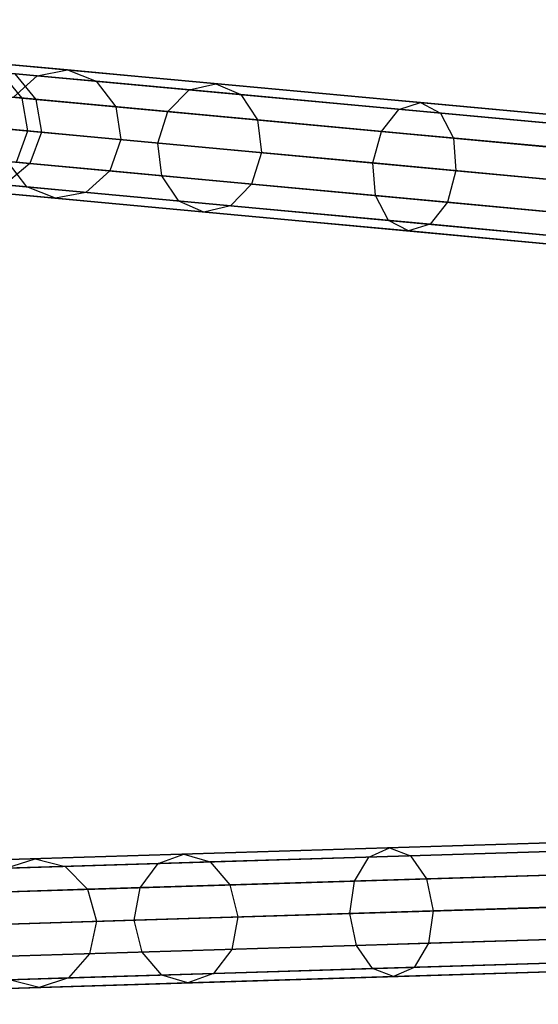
# Model space of a CAD drawing. Extents: x -129 to 129, y -127 to 130.
# Tile 165 of 188: x -100 to -92, y -3 to 12. Entities that reach past the tile are written whole.
import ezdxf

# ---------------------------------------------------------------- set-up
doc = ezdxf.new("R2010")
doc.units = 0
doc.header["$LTSCALE"] = 25.4
doc.layers.get('0').update_dxf_attribs({"linetype": 'CONTINUOUS'})

# ---------------------------------------------------------------- blocks, each defined once
blk = doc.blocks.new('NOME_B_PM2_STL')
at = {"color": 0}
for p, q in [((72.598, 6.341, 524.578), (22.811, 10.954, 524.578)), ((72.598, 6.341, 524.578), (22.811, 10.954, 524.578)), ((22.811, 10.954, 344.578), (72.598, 6.341, 344.578)), ((22.811, 10.954, 344.578), (72.598, 6.341, 344.578)), ((72.586, 6.207, 525.078), (22.799, 10.821, 525.078)), ((72.586, 6.207, 525.078), (22.799, 10.821, 525.078)), ((72.586, 6.207, 524.078), (22.799, 10.821, 524.078)), ((72.586, 6.207, 524.078), (22.799, 10.821, 524.078)), ((22.799, 10.821, 344.078), (72.586, 6.207, 344.078)), ((22.799, 10.821, 344.078), (72.586, 6.207, 344.078)), ((22.799, 10.821, 345.078), (72.586, 6.207, 345.078)), ((22.799, 10.821, 345.078), (72.586, 6.207, 345.078)), ((72.552, 5.843, 525.444), (22.765, 10.456, 525.444)), ((72.552, 5.843, 525.444), (22.765, 10.456, 525.444)), ((72.552, 5.843, 523.712), (22.765, 10.456, 523.712)), ((72.552, 5.843, 523.712), (22.765, 10.456, 523.712)), ((22.765, 10.456, 343.712), (72.552, 5.843, 343.712)), ((22.765, 10.456, 343.712), (72.552, 5.843, 343.712)), ((22.765, 10.456, 345.444), (72.552, 5.843, 345.444)), ((22.765, 10.456, 345.444), (72.552, 5.843, 345.444)), ((29.713, 10.315, 306.183), (47.817, 8.637, 46.183)), ((29.713, 10.315, 306.183), (47.817, 8.637, 46.183)), ((31.228, 10.174, 315.347), (29.934, 10.294, 310.854)), ((31.228, 10.174, 315.347), (29.934, 10.294, 310.854)), ((29.204, 10.227, 306.148), (47.308, 8.55, 46.148)), ((29.204, 10.227, 306.148), (47.308, 8.55, 46.148)), ((30.757, 10.083, 315.541), (29.43, 10.206, 310.936)), ((30.757, 10.083, 315.541), (29.43, 10.206, 310.936)), ((30.527, 9.737, 306.243), (30.198, 10.135, 306.218)), ((30.198, 10.135, 306.218), (48.301, 8.458, 46.218)), ((30.527, 9.737, 306.243), (30.198, 10.135, 306.218)), ((30.198, 10.135, 306.218), (48.301, 8.458, 46.218)), ((30.388, 9.75, 315.683), (30.757, 10.083, 315.541)), ((30.388, 9.75, 315.683), (30.757, 10.083, 315.541)), ((30.413, 10.115, 310.772), (30.738, 9.718, 310.712)), ((31.675, 9.998, 315.152), (30.413, 10.115, 310.772)), ((31.675, 9.998, 315.152), (30.413, 10.115, 310.772)), ((30.413, 10.115, 310.772), (30.738, 9.718, 310.712)), ((30.757, 10.083, 315.541), (31.228, 10.174, 315.347)), ((30.757, 10.083, 315.541), (31.228, 10.174, 315.347)), ((33.113, 9.865, 319.71), (30.757, 10.083, 315.541)), ((33.113, 9.865, 319.71), (30.757, 10.083, 315.541)), ((31.228, 10.174, 315.347), (31.675, 9.998, 315.152)), ((33.527, 9.961, 319.414), (31.228, 10.174, 315.347)), ((33.527, 9.961, 319.414), (31.228, 10.174, 315.347)), ((31.228, 10.174, 315.347), (31.675, 9.998, 315.152)), ((72.506, 5.345, 523.578), (22.719, 9.959, 523.578)), ((72.506, 5.345, 525.578), (22.719, 9.959, 525.578)), ((72.506, 5.345, 525.578), (22.719, 9.959, 525.578)), ((72.506, 5.345, 523.578), (22.719, 9.959, 523.578)), ((22.719, 9.959, 345.578), (72.506, 5.345, 345.578)), ((22.719, 9.959, 343.578), (72.506, 5.345, 343.578)), ((22.719, 9.959, 343.578), (72.506, 5.345, 343.578)), ((22.719, 9.959, 345.578), (72.506, 5.345, 345.578)), ((31.675, 9.998, 315.152), (31.977, 9.603, 315.01)), ((33.916, 9.791, 319.118), (31.675, 9.998, 315.152)), ((33.916, 9.791, 319.118), (31.675, 9.998, 315.152)), ((31.675, 9.998, 315.152), (31.977, 9.603, 315.01)), ((33.113, 9.865, 319.71), (33.527, 9.961, 319.414)), ((33.113, 9.865, 319.71), (33.527, 9.961, 319.414)), ((33.527, 9.961, 319.414), (33.916, 9.791, 319.118)), ((36.703, 9.667, 322.834), (33.527, 9.961, 319.414)), ((36.703, 9.667, 322.834), (33.527, 9.961, 319.414)), ((33.527, 9.961, 319.414), (33.916, 9.791, 319.118)), ((28.807, 9.897, 306.122), (46.91, 8.219, 46.122)), ((28.807, 9.897, 306.122), (46.91, 8.219, 46.122)), ((32.785, 9.528, 319.927), (33.113, 9.865, 319.71)), ((32.785, 9.528, 319.927), (33.113, 9.865, 319.71)), ((36.368, 9.563, 323.216), (33.113, 9.865, 319.71)), ((36.368, 9.563, 323.216), (33.113, 9.865, 319.71)), ((33.916, 9.791, 319.118), (34.176, 9.399, 318.902)), ((37.012, 9.504, 322.453), (33.916, 9.791, 319.118)), ((37.012, 9.504, 322.453), (33.916, 9.791, 319.118)), ((33.916, 9.791, 319.118), (34.176, 9.399, 318.902)), ((32.785, 9.528, 319.927), (30.388, 9.75, 315.683)), ((32.785, 9.528, 319.927), (30.388, 9.75, 315.683)), ((30.738, 9.718, 310.712), (30.527, 9.737, 306.243)), ((30.738, 9.718, 310.712), (30.527, 9.737, 306.243)), ((30.614, 9.227, 306.253), (30.527, 9.737, 306.243)), ((30.527, 9.737, 306.243), (48.631, 8.06, 46.243)), ((30.614, 9.227, 306.253), (30.527, 9.737, 306.243)), ((30.527, 9.737, 306.243), (48.631, 8.06, 46.243)), ((30.738, 9.718, 310.712), (30.824, 9.208, 310.69)), ((31.977, 9.603, 315.01), (30.738, 9.718, 310.712)), ((31.977, 9.603, 315.01), (30.738, 9.718, 310.712)), ((30.738, 9.718, 310.712), (30.824, 9.208, 310.69)), ((36.368, 9.563, 323.216), (36.703, 9.667, 322.834)), ((36.368, 9.563, 323.216), (36.703, 9.667, 322.834)), ((36.703, 9.667, 322.834), (37.012, 9.504, 322.453)), ((40.583, 9.308, 325.421), (36.703, 9.667, 322.834)), ((40.583, 9.308, 325.421), (36.703, 9.667, 322.834)), ((36.703, 9.667, 322.834), (37.012, 9.504, 322.453)), ((31.977, 9.603, 315.01), (32.054, 9.094, 314.958)), ((34.176, 9.399, 318.902), (31.977, 9.603, 315.01)), ((34.176, 9.399, 318.902), (31.977, 9.603, 315.01)), ((31.977, 9.603, 315.01), (32.054, 9.094, 314.958)), ((32.632, 9.04, 320.006), (32.785, 9.528, 319.927)), ((32.632, 9.04, 320.006), (32.785, 9.528, 319.927)), ((36.099, 9.221, 323.495), (32.785, 9.528, 319.927)), ((36.099, 9.221, 323.495), (32.785, 9.528, 319.927)), ((36.099, 9.221, 323.495), (36.368, 9.563, 323.216)), ((36.099, 9.221, 323.495), (36.368, 9.563, 323.216)), ((40.345, 9.195, 325.867), (36.368, 9.563, 323.216)), ((40.345, 9.195, 325.867), (36.368, 9.563, 323.216)), ((37.012, 9.504, 322.453), (37.214, 9.118, 322.174)), ((40.795, 9.153, 324.974), (37.012, 9.504, 322.453)), ((40.795, 9.153, 324.974), (37.012, 9.504, 322.453)), ((37.012, 9.504, 322.453), (37.214, 9.118, 322.174)), ((72.46, 4.847, 523.712), (22.673, 9.461, 523.712)), ((72.46, 4.847, 523.712), (22.673, 9.461, 523.712)), ((72.46, 4.847, 525.444), (22.673, 9.461, 525.444)), ((72.46, 4.847, 525.444), (22.673, 9.461, 525.444)), ((22.673, 9.461, 345.444), (72.46, 4.847, 345.444)), ((22.673, 9.461, 345.444), (72.46, 4.847, 345.444)), ((22.673, 9.461, 343.712), (72.46, 4.847, 343.712)), ((22.673, 9.461, 343.712), (72.46, 4.847, 343.712)), ((28.628, 9.411, 306.113), (46.731, 7.733, 46.113)), ((28.628, 9.411, 306.113), (46.731, 7.733, 46.113)), ((34.176, 9.399, 318.902), (34.237, 8.891, 318.822)), ((37.214, 9.118, 322.174), (34.176, 9.399, 318.902)), ((37.214, 9.118, 322.174), (34.176, 9.399, 318.902)), ((34.176, 9.399, 318.902), (34.237, 8.891, 318.822)), ((32.632, 9.04, 320.006), (30.219, 9.264, 315.735)), ((32.632, 9.04, 320.006), (30.219, 9.264, 315.735)), ((30.435, 8.741, 306.243), (30.614, 9.227, 306.253)), ((30.435, 8.741, 306.243), (30.614, 9.227, 306.253)), ((30.614, 9.227, 306.253), (30.824, 9.208, 310.69)), ((30.614, 9.227, 306.253), (30.824, 9.208, 310.69)), ((30.614, 9.227, 306.253), (48.718, 7.549, 46.252)), ((30.614, 9.227, 306.253), (48.718, 7.549, 46.252)), ((30.824, 9.208, 310.69), (30.646, 8.722, 310.712)), ((30.824, 9.208, 310.69), (30.646, 8.722, 310.712)), ((30.824, 9.208, 310.69), (32.054, 9.094, 314.958)), ((30.824, 9.208, 310.69), (32.054, 9.094, 314.958)), ((35.966, 8.731, 323.597), (36.099, 9.221, 323.495)), ((35.966, 8.731, 323.597), (36.099, 9.221, 323.495)), ((40.147, 8.846, 326.193), (36.099, 9.221, 323.495)), ((40.147, 8.846, 326.193), (36.099, 9.221, 323.495)), ((72.426, 4.483, 524.078), (22.639, 9.096, 524.078)), ((72.426, 4.483, 524.078), (22.639, 9.096, 524.078)), ((72.426, 4.483, 525.078), (22.639, 9.096, 525.078)), ((72.426, 4.483, 525.078), (22.639, 9.096, 525.078)), ((22.639, 9.096, 345.078), (72.426, 4.483, 345.078)), ((22.639, 9.096, 345.078), (72.426, 4.483, 345.078)), ((22.639, 9.096, 344.078), (72.426, 4.483, 344.078)), ((22.639, 9.096, 344.078), (72.426, 4.483, 344.078)), ((32.054, 9.094, 314.958), (31.885, 8.607, 315.01)), ((32.054, 9.094, 314.958), (31.885, 8.607, 315.01)), ((32.054, 9.094, 314.958), (34.237, 8.891, 318.822)), ((32.054, 9.094, 314.958), (34.237, 8.891, 318.822)), ((32.693, 8.532, 319.927), (32.632, 9.04, 320.006)), ((35.966, 8.731, 323.597), (32.632, 9.04, 320.006)), ((32.693, 8.532, 319.927), (32.632, 9.04, 320.006)), ((35.966, 8.731, 323.597), (32.632, 9.04, 320.006)), ((37.214, 9.118, 322.174), (37.254, 8.612, 322.072)), ((40.926, 8.774, 324.648), (37.214, 9.118, 322.174)), ((40.926, 8.774, 324.648), (37.214, 9.118, 322.174)), ((37.214, 9.118, 322.174), (37.254, 8.612, 322.072)), ((72.413, 4.349, 524.578), (22.627, 8.963, 524.578)), ((72.413, 4.349, 524.578), (22.627, 8.963, 524.578)), ((22.627, 8.963, 344.578), (72.413, 4.349, 344.578)), ((22.627, 8.963, 344.578), (72.413, 4.349, 344.578)), ((28.715, 8.901, 306.122), (46.818, 7.223, 46.122)), ((28.715, 8.901, 306.122), (46.818, 7.223, 46.122)), ((34.237, 8.891, 318.822), (34.083, 8.403, 318.902)), ((34.237, 8.891, 318.822), (34.083, 8.403, 318.902)), ((34.237, 8.891, 318.822), (37.254, 8.612, 322.072)), ((34.237, 8.891, 318.822), (37.254, 8.612, 322.072)), ((30.646, 8.722, 310.712), (30.253, 8.391, 310.772)), ((30.646, 8.722, 310.712), (30.253, 8.391, 310.772)), ((30.598, 8.359, 315.541), (30.295, 8.754, 315.683)), ((32.693, 8.532, 319.927), (30.295, 8.754, 315.683)), ((30.598, 8.359, 315.541), (30.295, 8.754, 315.683)), ((32.693, 8.532, 319.927), (30.295, 8.754, 315.683)), ((30.646, 8.722, 310.712), (30.435, 8.741, 306.243)), ((30.646, 8.722, 310.712), (30.435, 8.741, 306.243)), ((30.435, 8.741, 306.243), (48.538, 7.064, 46.243)), ((30.435, 8.741, 306.243), (48.538, 7.064, 46.243)), ((31.885, 8.607, 315.01), (30.646, 8.722, 310.712)), ((31.885, 8.607, 315.01), (30.646, 8.722, 310.712)), ((36.007, 8.225, 323.495), (35.966, 8.731, 323.597)), ((40.04, 8.353, 326.313), (35.966, 8.731, 323.597)), ((36.007, 8.225, 323.495), (35.966, 8.731, 323.597)), ((40.04, 8.353, 326.313), (35.966, 8.731, 323.597)), ((31.885, 8.607, 315.01), (31.515, 8.274, 315.152)), ((31.885, 8.607, 315.01), (31.515, 8.274, 315.152)), ((34.083, 8.403, 318.902), (31.885, 8.607, 315.01)), ((34.083, 8.403, 318.902), (31.885, 8.607, 315.01)), ((37.254, 8.612, 322.072), (37.122, 8.122, 322.174)), ((37.254, 8.612, 322.072), (37.122, 8.122, 322.174)), ((37.254, 8.612, 322.072), (40.94, 8.27, 324.528)), ((37.254, 8.612, 322.072), (40.94, 8.27, 324.528)), ((29.044, 8.503, 306.148), (47.148, 6.825, 46.148)), ((29.044, 8.503, 306.148), (47.148, 6.825, 46.148)), ((30.598, 8.359, 315.541), (29.27, 8.482, 310.936)), ((30.598, 8.359, 315.541), (29.27, 8.482, 310.936)), ((30.038, 8.411, 306.218), (48.141, 6.733, 46.218)), ((30.038, 8.411, 306.218), (48.141, 6.733, 46.218)), ((32.953, 8.14, 319.71), (32.693, 8.532, 319.927)), ((36.007, 8.225, 323.495), (32.693, 8.532, 319.927)), ((32.953, 8.14, 319.71), (32.693, 8.532, 319.927)), ((36.007, 8.225, 323.495), (32.693, 8.532, 319.927)), ((34.083, 8.403, 318.902), (33.756, 8.066, 319.118)), ((34.083, 8.403, 318.902), (33.756, 8.066, 319.118)), ((37.122, 8.122, 322.174), (34.083, 8.403, 318.902)), ((37.122, 8.122, 322.174), (34.083, 8.403, 318.902)), ((29.529, 8.323, 306.183), (47.632, 6.646, 46.183)), ((29.529, 8.323, 306.183), (47.632, 6.646, 46.183)), ((31.044, 8.183, 315.347), (29.749, 8.303, 310.854)), ((31.044, 8.183, 315.347), (29.749, 8.303, 310.854)), ((31.515, 8.274, 315.152), (30.253, 8.391, 310.772)), ((31.515, 8.274, 315.152), (30.253, 8.391, 310.772)), ((31.044, 8.183, 315.347), (30.598, 8.359, 315.541)), ((32.953, 8.14, 319.71), (30.598, 8.359, 315.541)), ((31.044, 8.183, 315.347), (30.598, 8.359, 315.541)), ((32.953, 8.14, 319.71), (30.598, 8.359, 315.541)), ((31.515, 8.274, 315.152), (31.044, 8.183, 315.347)), ((31.515, 8.274, 315.152), (31.044, 8.183, 315.347)), ((33.756, 8.066, 319.118), (31.515, 8.274, 315.152)), ((33.756, 8.066, 319.118), (31.515, 8.274, 315.152)), ((33.342, 7.97, 319.414), (31.044, 8.183, 315.347)), ((33.342, 7.97, 319.414), (31.044, 8.183, 315.347)), ((33.342, 7.97, 319.414), (32.953, 8.14, 319.71)), ((36.208, 7.839, 323.216), (32.953, 8.14, 319.71)), ((33.342, 7.97, 319.414), (32.953, 8.14, 319.71)), ((36.208, 7.839, 323.216), (32.953, 8.14, 319.71)), ((36.208, 7.839, 323.216), (36.007, 8.225, 323.495)), ((40.055, 7.85, 326.193), (36.007, 8.225, 323.495)), ((36.208, 7.839, 323.216), (36.007, 8.225, 323.495)), ((40.055, 7.85, 326.193), (36.007, 8.225, 323.495)), ((37.122, 8.122, 322.174), (36.852, 7.779, 322.453)), ((37.122, 8.122, 322.174), (36.852, 7.779, 322.453)), ((40.834, 7.778, 324.648), (37.122, 8.122, 322.174)), ((40.834, 7.778, 324.648), (37.122, 8.122, 322.174)), ((33.756, 8.066, 319.118), (33.342, 7.97, 319.414)), ((33.756, 8.066, 319.118), (33.342, 7.97, 319.414)), ((36.518, 7.676, 322.834), (33.342, 7.97, 319.414)), ((36.518, 7.676, 322.834), (33.342, 7.97, 319.414)), ((36.852, 7.779, 322.453), (33.756, 8.066, 319.118)), ((36.852, 7.779, 322.453), (33.756, 8.066, 319.118)), ((36.518, 7.676, 322.834), (36.208, 7.839, 323.216)), ((40.185, 7.47, 325.867), (36.208, 7.839, 323.216)), ((36.518, 7.676, 322.834), (36.208, 7.839, 323.216)), ((40.185, 7.47, 325.867), (36.208, 7.839, 323.216)), ((36.852, 7.779, 322.453), (36.518, 7.676, 322.834)), ((36.852, 7.779, 322.453), (36.518, 7.676, 322.834)), ((40.398, 7.316, 325.421), (36.518, 7.676, 322.834)), ((40.398, 7.316, 325.421), (36.518, 7.676, 322.834)), ((40.635, 7.429, 324.974), (36.852, 7.779, 322.453)), ((40.635, 7.429, 324.974), (36.852, 7.779, 322.453)), ((72.255, -0.784, 524.578), (22.279, -2.324, 524.578)), ((72.255, -0.784, 524.578), (22.279, -2.324, 524.578)), ((22.279, -2.324, 344.578), (72.255, -0.784, 344.578)), ((22.279, -2.324, 344.578), (72.255, -0.784, 344.578)), ((72.259, -0.918, 525.078), (22.283, -2.458, 525.078)), ((72.259, -0.918, 525.078), (22.283, -2.458, 525.078)), ((72.259, -0.918, 524.078), (22.283, -2.458, 524.078)), ((72.259, -0.918, 524.078), (22.283, -2.458, 524.078)), ((22.283, -2.458, 344.078), (72.259, -0.918, 344.078)), ((22.283, -2.458, 344.078), (72.259, -0.918, 344.078)), ((22.283, -2.458, 345.078), (72.259, -0.918, 345.078)), ((22.283, -2.458, 345.078), (72.259, -0.918, 345.078)), ((72.271, -1.284, 525.444), (22.294, -2.824, 525.444)), ((72.271, -1.284, 525.444), (22.294, -2.824, 525.444)), ((72.271, -1.284, 523.712), (22.294, -2.824, 523.712)), ((72.271, -1.284, 523.712), (22.294, -2.824, 523.712)), ((22.294, -2.824, 343.712), (72.271, -1.284, 343.712)), ((22.294, -2.824, 343.712), (72.271, -1.284, 343.712)), ((22.294, -2.824, 345.444), (72.271, -1.284, 345.444)), ((22.294, -2.824, 345.444), (72.271, -1.284, 345.444)), ((29.207, -2.111, 306.183), (47.38, -1.551, 46.183)), ((29.207, -2.111, 306.183), (47.38, -1.551, 46.183)), ((29.71, -2.229, 306.218), (47.882, -1.669, 46.218)), ((29.71, -2.229, 306.218), (47.882, -1.669, 46.218)), ((72.286, -1.784, 523.578), (22.31, -3.324, 523.578)), ((72.286, -1.784, 525.578), (22.31, -3.324, 525.578)), ((72.286, -1.784, 525.578), (22.31, -3.324, 525.578)), ((72.286, -1.784, 523.578), (22.31, -3.324, 523.578)), ((22.31, -3.324, 345.578), (72.286, -1.784, 345.578)), ((22.31, -3.324, 343.578), (72.286, -1.784, 343.578)), ((22.31, -3.324, 343.578), (72.286, -1.784, 343.578)), ((22.31, -3.324, 345.578), (72.286, -1.784, 345.578)), ((28.713, -2.26, 306.148), (46.885, -1.7, 46.148)), ((28.713, -2.26, 306.148), (46.885, -1.7, 46.148)), ((40.118, -1.775, 325.421), (36.223, -1.895, 322.834)), ((40.118, -1.775, 325.421), (36.223, -1.895, 322.834)), ((36.223, -1.895, 322.834), (33.035, -1.993, 319.414)), ((36.223, -1.895, 322.834), (33.035, -1.993, 319.414)), ((35.904, -2.038, 323.216), (36.223, -1.895, 322.834)), ((35.904, -2.038, 323.216), (36.223, -1.895, 322.834)), ((39.896, -1.915, 325.867), (35.904, -2.038, 323.216)), ((39.896, -1.915, 325.867), (35.904, -2.038, 323.216)), ((36.223, -1.895, 322.834), (36.55, -2.019, 322.453)), ((36.223, -1.895, 322.834), (36.55, -2.019, 322.453)), ((40.348, -1.902, 324.974), (36.55, -2.019, 322.453)), ((40.348, -1.902, 324.974), (36.55, -2.019, 322.453)), ((28.359, -2.637, 306.122), (46.531, -2.077, 46.122)), ((28.359, -2.637, 306.122), (46.531, -2.077, 46.122)), ((30.728, -2.064, 315.347), (29.429, -2.104, 310.854)), ((30.728, -2.064, 315.347), (29.429, -2.104, 310.854)), ((30.086, -2.584, 306.243), (48.258, -2.024, 46.243)), ((30.086, -2.584, 306.243), (48.258, -2.024, 46.243)), ((30.272, -2.212, 315.541), (30.728, -2.064, 315.347)), ((30.272, -2.212, 315.541), (30.728, -2.064, 315.347)), ((33.035, -1.993, 319.414), (30.728, -2.064, 315.347)), ((33.035, -1.993, 319.414), (30.728, -2.064, 315.347)), ((30.728, -2.064, 315.347), (31.193, -2.184, 315.152)), ((30.728, -2.064, 315.347), (31.193, -2.184, 315.152)), ((33.442, -2.114, 319.118), (31.193, -2.184, 315.152)), ((33.442, -2.114, 319.118), (31.193, -2.184, 315.152)), ((32.636, -2.139, 319.71), (33.035, -1.993, 319.414)), ((32.636, -2.139, 319.71), (33.035, -1.993, 319.414)), ((35.904, -2.038, 323.216), (32.636, -2.139, 319.71)), ((35.904, -2.038, 323.216), (32.636, -2.139, 319.71)), ((33.035, -1.993, 319.414), (33.442, -2.114, 319.118)), ((33.035, -1.993, 319.414), (33.442, -2.114, 319.118)), ((36.55, -2.019, 322.453), (33.442, -2.114, 319.118)), ((36.55, -2.019, 322.453), (33.442, -2.114, 319.118)), ((33.442, -2.114, 319.118), (33.748, -2.471, 318.902)), ((33.442, -2.114, 319.118), (33.748, -2.471, 318.902)), ((35.679, -2.412, 323.495), (35.904, -2.038, 323.216)), ((35.679, -2.412, 323.495), (35.904, -2.038, 323.216)), ((36.55, -2.019, 322.453), (36.798, -2.377, 322.174)), ((36.55, -2.019, 322.453), (36.798, -2.377, 322.174)), ((72.302, -2.284, 523.712), (22.325, -3.823, 523.712)), ((72.302, -2.284, 523.712), (22.325, -3.823, 523.712)), ((72.302, -2.284, 525.444), (22.325, -3.823, 525.444)), ((72.302, -2.284, 525.444), (22.325, -3.823, 525.444)), ((22.325, -3.823, 345.444), (72.302, -2.284, 345.444)), ((22.325, -3.823, 345.444), (72.302, -2.284, 345.444)), ((22.325, -3.823, 343.712), (72.302, -2.284, 343.712)), ((22.325, -3.823, 343.712), (72.302, -2.284, 343.712)), ((31.193, -2.184, 315.152), (29.926, -2.223, 310.772)), ((31.193, -2.184, 315.152), (29.926, -2.223, 310.772)), ((32.636, -2.139, 319.71), (30.272, -2.212, 315.541)), ((32.636, -2.139, 319.71), (30.272, -2.212, 315.541)), ((31.193, -2.184, 315.152), (31.541, -2.539, 315.01)), ((31.193, -2.184, 315.152), (31.541, -2.539, 315.01)), ((32.353, -2.514, 319.927), (32.636, -2.139, 319.71)), ((32.353, -2.514, 319.927), (32.636, -2.139, 319.71)), ((39.742, -2.286, 326.193), (35.679, -2.412, 323.495)), ((39.742, -2.286, 326.193), (35.679, -2.412, 323.495)), ((40.524, -2.262, 324.648), (36.798, -2.377, 322.174)), ((40.524, -2.262, 324.648), (36.798, -2.377, 322.174)), ((35.679, -2.412, 323.495), (32.353, -2.514, 319.927)), ((35.679, -2.412, 323.495), (32.353, -2.514, 319.927)), ((36.798, -2.377, 322.174), (33.748, -2.471, 318.902)), ((36.798, -2.377, 322.174), (33.748, -2.471, 318.902)), ((35.608, -2.914, 323.597), (35.679, -2.412, 323.495)), ((35.608, -2.914, 323.597), (35.679, -2.412, 323.495)), ((36.798, -2.377, 322.174), (36.9, -2.874, 322.072)), ((36.798, -2.377, 322.174), (36.9, -2.874, 322.072)), ((28.241, -3.141, 306.113), (46.413, -2.581, 46.113)), ((28.241, -3.141, 306.113), (46.413, -2.581, 46.113)), ((32.353, -2.514, 319.927), (29.946, -2.588, 315.683)), ((32.353, -2.514, 319.927), (29.946, -2.588, 315.683)), ((30.235, -3.08, 306.253), (48.407, -2.52, 46.252)), ((30.235, -3.08, 306.253), (48.407, -2.52, 46.252)), ((31.541, -2.539, 315.01), (30.298, -2.577, 310.712)), ((31.541, -2.539, 315.01), (30.298, -2.577, 310.712)), ((33.748, -2.471, 318.902), (31.541, -2.539, 315.01)), ((33.748, -2.471, 318.902), (31.541, -2.539, 315.01)), ((31.541, -2.539, 315.01), (31.68, -3.035, 314.958)), ((31.541, -2.539, 315.01), (31.68, -3.035, 314.958)), ((32.26, -3.017, 320.006), (32.353, -2.514, 319.927)), ((32.26, -3.017, 320.006), (32.353, -2.514, 319.927)), ((33.748, -2.471, 318.902), (33.872, -2.967, 318.822)), ((33.748, -2.471, 318.902), (33.872, -2.967, 318.822)), ((72.313, -2.65, 524.078), (22.337, -4.189, 524.078)), ((72.313, -2.65, 524.078), (22.337, -4.189, 524.078)), ((72.313, -2.65, 525.078), (22.337, -4.189, 525.078)), ((72.313, -2.65, 525.078), (22.337, -4.189, 525.078)), ((22.337, -4.189, 345.078), (72.313, -2.65, 345.078)), ((22.337, -4.189, 345.078), (72.313, -2.65, 345.078)), ((22.337, -4.189, 344.078), (72.313, -2.65, 344.078)), ((22.337, -4.189, 344.078), (72.313, -2.65, 344.078)), ((72.317, -2.783, 524.578), (22.341, -4.323, 524.578)), ((72.317, -2.783, 524.578), (22.341, -4.323, 524.578)), ((22.341, -4.323, 344.578), (72.317, -2.783, 344.578)), ((22.341, -4.323, 344.578), (72.317, -2.783, 344.578)), ((33.872, -2.967, 318.822), (36.9, -2.874, 322.072)), ((33.872, -2.967, 318.822), (36.9, -2.874, 322.072)), ((39.697, -2.788, 326.313), (35.608, -2.914, 323.597)), ((39.697, -2.788, 326.313), (35.608, -2.914, 323.597)), ((36.9, -2.874, 322.072), (36.829, -3.377, 322.174)), ((36.9, -2.874, 322.072), (36.829, -3.377, 322.174)), ((36.9, -2.874, 322.072), (40.6, -2.76, 324.528)), ((36.9, -2.874, 322.072), (40.6, -2.76, 324.528)), ((32.26, -3.017, 320.006), (29.838, -3.092, 315.735)), ((32.26, -3.017, 320.006), (29.838, -3.092, 315.735)), ((30.117, -3.583, 306.243), (48.289, -3.024, 46.243)), ((30.117, -3.583, 306.243), (48.289, -3.024, 46.243)), ((30.445, -3.073, 310.69), (31.68, -3.035, 314.958)), ((30.445, -3.073, 310.69), (31.68, -3.035, 314.958)), ((31.68, -3.035, 314.958), (31.572, -3.539, 315.01)), ((31.68, -3.035, 314.958), (31.572, -3.539, 315.01)), ((31.68, -3.035, 314.958), (33.872, -2.967, 318.822)), ((31.68, -3.035, 314.958), (33.872, -2.967, 318.822)), ((35.608, -2.914, 323.597), (32.26, -3.017, 320.006)), ((35.608, -2.914, 323.597), (32.26, -3.017, 320.006)), ((32.384, -3.514, 319.927), (32.26, -3.017, 320.006)), ((32.384, -3.514, 319.927), (32.26, -3.017, 320.006)), ((33.872, -2.967, 318.822), (33.779, -3.471, 318.902)), ((33.872, -2.967, 318.822), (33.779, -3.471, 318.902)), ((35.71, -3.411, 323.495), (35.608, -2.914, 323.597)), ((35.71, -3.411, 323.495), (35.608, -2.914, 323.597)), ((28.39, -3.637, 306.122), (46.562, -3.077, 46.122)), ((28.39, -3.637, 306.122), (46.562, -3.077, 46.122)), ((39.773, -3.286, 326.193), (35.71, -3.411, 323.495)), ((39.773, -3.286, 326.193), (35.71, -3.411, 323.495)), ((40.555, -3.262, 324.648), (36.829, -3.377, 322.174)), ((40.555, -3.262, 324.648), (36.829, -3.377, 322.174)), ((28.766, -3.991, 306.148), (46.938, -3.431, 46.148)), ((28.766, -3.991, 306.148), (46.938, -3.431, 46.148)), ((29.763, -3.961, 306.218), (47.936, -3.401, 46.218)), ((29.763, -3.961, 306.218), (47.936, -3.401, 46.218)), ((32.384, -3.514, 319.927), (29.977, -3.588, 315.683)), ((32.384, -3.514, 319.927), (29.977, -3.588, 315.683)), ((33.779, -3.471, 318.902), (31.572, -3.539, 315.01)), ((33.779, -3.471, 318.902), (31.572, -3.539, 315.01)), ((35.71, -3.411, 323.495), (32.384, -3.514, 319.927)), ((35.71, -3.411, 323.495), (32.384, -3.514, 319.927)), ((32.69, -3.87, 319.71), (32.384, -3.514, 319.927)), ((32.69, -3.87, 319.71), (32.384, -3.514, 319.927)), ((33.779, -3.471, 318.902), (33.495, -3.846, 319.118)), ((33.779, -3.471, 318.902), (33.495, -3.846, 319.118)), ((36.829, -3.377, 322.174), (33.779, -3.471, 318.902)), ((36.829, -3.377, 322.174), (33.779, -3.471, 318.902)), ((35.957, -3.77, 323.216), (35.71, -3.411, 323.495)), ((35.957, -3.77, 323.216), (35.71, -3.411, 323.495)), ((36.829, -3.377, 322.174), (36.604, -3.75, 322.453)), ((36.829, -3.377, 322.174), (36.604, -3.75, 322.453)), ((29.269, -4.11, 306.183), (47.441, -3.55, 46.183)), ((29.269, -4.11, 306.183), (47.441, -3.55, 46.183)), ((31.572, -3.539, 315.01), (30.329, -3.577, 310.712)), ((31.572, -3.539, 315.01), (30.329, -3.577, 310.712)), ((31.572, -3.539, 315.01), (31.246, -3.915, 315.152)), ((31.572, -3.539, 315.01), (31.246, -3.915, 315.152)), ((39.95, -3.647, 325.867), (35.957, -3.77, 323.216)), ((39.95, -3.647, 325.867), (35.957, -3.77, 323.216)), ((40.401, -3.633, 324.974), (36.604, -3.75, 322.453)), ((40.401, -3.633, 324.974), (36.604, -3.75, 322.453)), ((35.957, -3.77, 323.216), (32.69, -3.87, 319.71)), ((35.957, -3.77, 323.216), (32.69, -3.87, 319.71)), ((36.604, -3.75, 322.453), (33.495, -3.846, 319.118)), ((36.604, -3.75, 322.453), (33.495, -3.846, 319.118)), ((36.285, -3.894, 322.834), (35.957, -3.77, 323.216)), ((36.285, -3.894, 322.834), (35.957, -3.77, 323.216)), ((36.604, -3.75, 322.453), (36.285, -3.894, 322.834)), ((36.604, -3.75, 322.453), (36.285, -3.894, 322.834)), ((40.18, -3.774, 325.421), (36.285, -3.894, 322.834)), ((40.18, -3.774, 325.421), (36.285, -3.894, 322.834)), ((31.246, -3.915, 315.152), (29.979, -3.954, 310.772)), ((31.246, -3.915, 315.152), (29.979, -3.954, 310.772)), ((32.69, -3.87, 319.71), (30.325, -3.943, 315.541)), ((32.69, -3.87, 319.71), (30.325, -3.943, 315.541)), ((30.79, -4.063, 315.347), (30.325, -3.943, 315.541)), ((30.79, -4.063, 315.347), (30.325, -3.943, 315.541)), ((31.246, -3.915, 315.152), (30.79, -4.063, 315.347)), ((31.246, -3.915, 315.152), (30.79, -4.063, 315.347)), ((33.495, -3.846, 319.118), (31.246, -3.915, 315.152)), ((33.495, -3.846, 319.118), (31.246, -3.915, 315.152)), ((33.097, -3.992, 319.414), (32.69, -3.87, 319.71)), ((33.097, -3.992, 319.414), (32.69, -3.87, 319.71)), ((33.495, -3.846, 319.118), (33.097, -3.992, 319.414)), ((33.495, -3.846, 319.118), (33.097, -3.992, 319.414)), ((36.285, -3.894, 322.834), (33.097, -3.992, 319.414)), ((36.285, -3.894, 322.834), (33.097, -3.992, 319.414)), ((30.79, -4.063, 315.347), (29.49, -4.103, 310.854)), ((30.79, -4.063, 315.347), (29.49, -4.103, 310.854)), ((33.097, -3.992, 319.414), (30.79, -4.063, 315.347)), ((33.097, -3.992, 319.414), (30.79, -4.063, 315.347))]:
    blk.add_line(p, q, dxfattribs=at)

msp = doc.modelspace()

# ---------------------------------------------------------------- block references
at = {"color": 253}
msp.add_blockref('NOME_B_PM2_STL', (-130.189, 1.234, -1724.862), dxfattribs=at)

doc.saveas('drawing.dxf')
